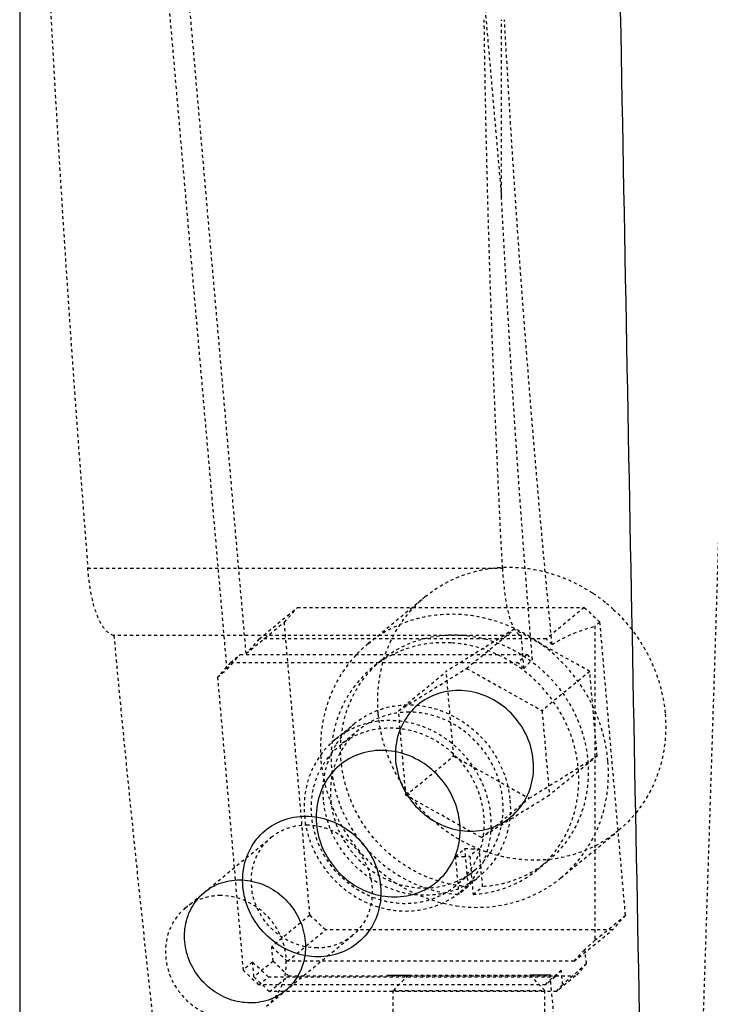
# Model space of a CAD drawing. Header units: millimetres. Extents: x -24622 to 57, y -1603 to 1112.
# Tile 166 of 219: x -583 to -561, y 625 to 658. Entities that reach past the tile are written whole.
import ezdxf

# ---------------------------------------------------------------- set-up
doc = ezdxf.new("R2010")
doc.units = ezdxf.units.MM
doc.linetypes.add('HIDDEN', pattern=[0.2, 0.1, -0.1])
doc.layers.add('DEFAULT_2', color=8, linetype='HIDDEN')

msp = doc.modelspace()

# ---------------------------------------------------------------- linework, layer by layer
at = {"color": 7, "linetype": 'Continuous'}
for p, q in [((-583.268, 671.121), (-583.268, 624.121)), ((-571.159, 626.121), (-570.458, 626.121)), ((-565.759, 626.121), (-566.459, 626.121))]:
    msp.add_line(p, q, dxfattribs=at)
for points, start_tangent, end_tangent in [([(-562.825, 624.121), (-563.71, 671.121)], (-0.019172, 0.999816), (-0.018484, 0.999829)), ([(-566.341, 633.192), (-566.547, 633.985), (-567.002, 634.682), (-567.651, 635.2), (-568.415, 635.475), (-569.203, 635.475), (-569.92, 635.2), (-570.479, 634.682), (-570.812, 633.985), (-570.879, 633.192)], (-0.086906, 0.996217), (0.086906, -0.996217)), ([(-571.337, 633.536), (-572.132, 633.39), (-572.807, 632.971), (-573.278, 632.329), (-573.49, 631.541), (-573.417, 630.702), (-573.068, 629.914), (-572.484, 629.271), (-571.737, 628.852), (-570.915, 628.706)], (-1, 0), (1, 0)), ([(-570.915, 628.706), (-570.12, 628.852), (-569.445, 629.271), (-568.974, 629.914), (-568.762, 630.702), (-568.835, 631.541), (-569.184, 632.329), (-569.768, 632.971), (-570.516, 633.39), (-571.337, 633.536)], (1, 0), (-1, 0)), ([(-570.879, 633.192), (-570.673, 632.399), (-570.219, 631.702), (-569.57, 631.184), (-568.805, 630.909), (-568.017, 630.909), (-567.3, 631.184), (-566.742, 631.702), (-566.409, 632.399), (-566.341, 633.192)], (0.086906, -0.996217), (-0.086906, 0.996217)), ([(-575.911, 629.051), (-575.843, 629.844), (-575.51, 630.541), (-574.952, 631.058), (-574.235, 631.334), (-573.447, 631.334), (-572.682, 631.058), (-572.033, 630.541), (-571.579, 629.844), (-571.373, 629.051)], (-0.086906, 0.996217), (0.086906, -0.996217)), ([(-575.666, 625.211), (-576.359, 625.334), (-576.986, 625.687), (-577.471, 626.219), (-577.766, 626.879), (-577.83, 627.583), (-577.655, 628.244), (-577.264, 628.784), (-576.695, 629.143), (-576.02, 629.268)], (-0.999924, 0.012323), (0.999942, 0.01077)), ([(-576.02, 629.268), (-575.327, 629.144), (-574.701, 628.791), (-574.216, 628.259), (-573.921, 627.599), (-573.856, 626.895), (-574.031, 626.234), (-574.422, 625.694), (-574.992, 625.335), (-575.666, 625.211)], (0.999924, -0.012323), (-0.999942, -0.01077)), ([(-571.373, 629.051), (-571.44, 628.258), (-571.773, 627.561), (-572.332, 627.043), (-573.049, 626.768), (-573.837, 626.768), (-574.601, 627.043), (-575.25, 627.561), (-575.705, 628.258), (-575.911, 629.051)], (0.086906, -0.996217), (-0.086906, 0.996217))]:
    msp.add_spline(points, degree=3, dxfattribs=dict(at, start_tangent=start_tangent, end_tangent=end_tangent))
at = {"layer": 'DEFAULT_2', "color": 8, "linetype": 'HIDDEN'}
for p, q in [((-575.804, 636.727), (-579.428, 678.262)), ((-576.433, 636.21), (-579.479, 671.121)), ((-569.078, 671.121), (-567.391, 651.782)), ((-567.391, 651.782), (-567.391, 657.621)), ((-581.022, 639.537), (-567.357, 639.537)), ((-571.788, 637.052), (-569.901, 638.605)), ((-575.374, 637.21), (-574.116, 638.246)), ((-574.546, 637.763), (-574.116, 638.246)), ((-574.116, 638.246), (-564.661, 638.246)), ((-564.661, 638.246), (-565.918, 637.21)), ((-564.661, 638.246), (-564.146, 637.763)), ((-575.804, 636.727), (-574.546, 637.763)), ((-573.704, 628.103), (-574.546, 637.763)), ((-564.146, 637.763), (-564.309, 637.628)), ((-563.303, 628.103), (-564.146, 637.763)), ((-566.967, 637.533), (-569.209, 636.139)), ((-568.539, 636.239), (-566.967, 637.533)), ((-564.481, 636.139), (-566.967, 637.533)), ((-564.309, 637.628), (-564.309, 627.275)), ((-566.733, 637.322), (-580.164, 637.322)), ((-575.374, 637.21), (-575.804, 636.727)), ((-565.918, 637.21), (-575.374, 637.21)), ((-565.723, 637.027), (-565.918, 637.21)), ((-576.433, 636.21), (-576.003, 636.693)), ((-576.317, 636.434), (-576.003, 636.693)), ((-576.003, 636.693), (-566.547, 636.693)), ((-571.343, 636.512), (-571.657, 636.253)), ((-566.547, 636.693), (-566.862, 636.434)), ((-566.547, 636.693), (-566.371, 636.527)), ((-576.317, 636.434), (-576.748, 635.951)), ((-576.748, 635.951), (-576.433, 636.21)), ((-576.317, 636.434), (-566.862, 636.434)), ((-570.781, 634.845), (-568.539, 636.239)), ((-570.781, 634.845), (-569.209, 636.139)), ((-568.966, 633.351), (-569.209, 636.139)), ((-568.539, 636.239), (-566.054, 634.845)), ((-566.652, 636.237), (-566.862, 636.434)), ((-564.481, 636.139), (-566.054, 634.845)), ((-564.238, 633.351), (-564.481, 636.139)), ((-576.748, 635.951), (-575.905, 626.292)), ((-570.538, 632.056), (-570.781, 634.845)), ((-566.054, 634.845), (-565.81, 632.056)), ((-572.877, 633.89), (-572.248, 634.407)), ((-572.089, 634.214), (-572.718, 633.696)), ((-570.538, 632.056), (-568.966, 633.351)), ((-568.966, 633.351), (-566.48, 631.956)), ((-566.48, 631.956), (-564.238, 633.351)), ((-564.238, 633.351), (-565.81, 632.056)), ((-568.052, 630.662), (-570.538, 632.056)), ((-565.81, 632.056), (-568.052, 630.662)), ((-568.052, 630.662), (-566.48, 631.956)), ((-577.807, 628.343), (-574.976, 630.672)), ((-565.433, 629.331), (-563.546, 630.884)), ((-568.909, 630.045), (-568.595, 630.304)), ((-568.485, 629.045), (-568.595, 630.304)), ((-568.122, 630.304), (-568.436, 630.045)), ((-568.012, 629.045), (-568.122, 630.304)), ((-568.909, 630.045), (-568.799, 628.787)), ((-568.436, 630.045), (-568.327, 628.787)), ((-565.878, 629.872), (-566.192, 629.613)), ((-568.276, 629.581), (-568.905, 629.064)), ((-568.746, 628.871), (-568.117, 629.388)), ((-568.485, 629.045), (-568.799, 628.787)), ((-568.327, 628.787), (-568.012, 629.045)), ((-573.704, 628.103), (-574.962, 627.068)), ((-573.189, 627.62), (-573.704, 628.103)), ((-564.309, 627.275), (-563.303, 628.103)), ((-563.303, 628.103), (-563.734, 627.62)), ((-575.138, 625.1), (-572.307, 627.429)), ((-574.447, 626.585), (-573.189, 627.62)), ((-563.734, 627.62), (-573.189, 627.62)), ((-564.992, 626.585), (-563.734, 627.62)), ((-574.919, 626.585), (-574.962, 627.068)), ((-574.962, 627.068), (-574.447, 626.585)), ((-564.992, 626.585), (-564.645, 626.974)), ((-575.591, 626.551), (-575.905, 626.292)), ((-575.548, 626.068), (-575.591, 626.551)), ((-575.076, 626.068), (-575.591, 626.551)), ((-574.919, 626.585), (-575.548, 626.068)), ((-574.405, 626.102), (-574.919, 626.585)), ((-564.992, 626.585), (-574.447, 626.585)), ((-564.59, 626.505), (-564.949, 626.102)), ((-575.905, 626.292), (-575.39, 625.809)), ((-575.548, 626.068), (-575.034, 625.585)), ((-575.39, 625.809), (-575.076, 626.068)), ((-575.076, 626.068), (-565.621, 626.068)), ((-575.034, 625.585), (-574.405, 626.102)), ((-574.405, 626.102), (-564.949, 626.102)), ((-570.459, 626.121), (-570.959, 625.621)), ((-570.458, 626.121), (-566.459, 626.121)), ((-566.459, 626.121), (-565.959, 625.621)), ((-565.621, 626.068), (-565.935, 625.809)), ((-565.422, 626.29), (-565.621, 626.068)), ((-564.949, 626.102), (-565.578, 625.585)), ((-565.935, 625.809), (-575.39, 625.809)), ((-565.935, 625.809), (-565.776, 625.987)), ((-565.578, 625.585), (-565.373, 625.815)), ((-565.578, 625.585), (-575.034, 625.585)), ((-570.959, 625.621), (-565.959, 625.621)), ((-570.959, 611.121), (-570.959, 625.621)), ((-565.959, 611.121), (-565.959, 625.621))]:
    msp.add_line(p, q, dxfattribs=at)
for centre, radius, start, end in [((144.116, 697.231), 727.429, 182.056933, 184.54902), ((-567.357, 634.245), 5.372, 50.8761, 56.2781), ((-567.385, 634.211), 5.416, 47.1884, 50.8713), ((146.493, 704.776), 729.781, 185.303391, 186.345526), ((-569.14, 633.835), 4.167, 129.4697, 137.1163), ((-568.357, 633.103), 2.809, 265.145, 269.9898), ((-568.357, 633.042), 2.747, 269.9922, 274.9093), ((-568.671, 632.845), 2.809, 265.145, 269.9898), ((-568.672, 632.783), 2.747, 269.9922, 274.9093), ((-568.084, 632.554), 4.173, 308.2951, 309.4626), ((-568.094, 632.567), 4.19, 302.7485, 308.2913)]:
    msp.add_arc(centre, radius, start, end, dxfattribs=at)
at = {"layer": 'DEFAULT_2', "color": 8, "linetype": 'HIDDEN', "extrusion": (0, 0, -1)}
for centre, major_axis, ratio, start_param, end_param in [((-534.37, 622.526), (-11.69, 125.468), 0.251308, -1.411428, -1.263971), ((-534.37, 641.845), (-11.69, 125.468), 0.251308, -1.585784, -1.421345), ((-534.37, 2442.576), (31.797, 1926.568), 0.005681, -3.527495, -3.479072), ((-534.37, 634.117), (-11.69, 125.468), 0.251308, -1.528183, -1.406168), ((-534.37, 601.892), (-31.978, 34.656), 0.300258, 0.055409, 0.15823), ((-534.37, 630.253), (-11.69, 125.468), 0.251308, -1.49969, -1.491033), ((-534.37, 601.892), (-31.978, 34.656), 0.300258, -0.030685, -0.002191), ((-534.37, 660.475), (33.599, 35.938), 0.039107, -3.572619, -3.55017), ((-534.37, 641.845), (-11.69, 125.468), 0.251308, -1.669916, -1.666157), ((-534.37, 659.958), (33.599, 35.938), 0.039107, -3.553929, -3.497597), ((-534.37, 660.475), (33.599, 35.938), 0.039107, -3.493804, -3.465401), ((-534.37, 634.117), (-11.69, 125.468), 0.251308, -1.613584, -1.609791), ((-534.37, 630.253), (-11.69, 125.468), 0.251308, -1.592279, -1.581388)]:
    msp.add_ellipse(centre, major_axis=major_axis, ratio=ratio, start_param=start_param, end_param=end_param, dxfattribs=at)
at = {"layer": 'DEFAULT_2', "color": 8, "linetype": 'HIDDEN'}
for points, start_tangent, end_tangent in [([(-580.165, 637.322), (-580.467, 637.534), (-580.602, 637.74), (-580.722, 638.006), (-580.91, 638.695), (-581.022, 639.537)], (-0.975519, 0.219915), (-0.079194, 0.996859)), ([(-569.902, 638.604), (-568.663, 639.31), (-567.235, 639.573), (-565.758, 639.367), (-564.374, 638.713)], (0.771957, 0.635675), (0.831772, -0.555117)), ([(-567.357, 639.537), (-567.282, 638.695), (-567.151, 638.006), (-567.064, 637.74), (-566.965, 637.534), (-566.733, 637.322)], (0.052503, -0.998621), (0.961131, -0.276092)), ([(-571.451, 634.745), (-571.141, 636.902), (-569.902, 638.604)], (-0.086906, 0.996217), (0.771957, 0.635675)), ([(-563.704, 638.184), (-562.525, 636.609), (-561.996, 634.745)], (0.733639, -0.679539), (0.086906, -0.996217)), ([(-563.883, 633.192), (-564.178, 634.512), (-564.811, 635.732), (-565.734, 636.759), (-566.876, 637.513), (-568.15, 637.938), (-569.459, 638.001), (-570.704, 637.698), (-571.789, 637.052)], (-0.086906, 0.996217), (-0.772038, -0.635577)), ([(-569.05, 637.079), (-570.446, 636.909), (-571.656, 636.254)], (-0.998253, 0.059084), (-0.772065, -0.635544)), ([(-571.342, 636.512), (-570.132, 637.168), (-568.736, 637.338)], (0.772013, 0.635607), (0.998253, -0.059084)), ([(-568.736, 637.338), (-567.505, 637.075), (-566.377, 636.453), (-565.454, 635.531), (-564.823, 634.393), (-564.541, 633.144), (-564.633, 631.9), (-565.093, 630.775), (-565.877, 629.873)], (0.998253, -0.059084), (-0.771857, -0.635797)), ([(-566.191, 629.614), (-565.407, 630.516), (-564.948, 631.641), (-564.855, 632.885), (-565.137, 634.134), (-565.769, 635.272), (-566.691, 636.194), (-567.82, 636.816), (-569.05, 637.079)], (0.771857, 0.635797), (-0.998253, 0.059084)), ([(-572.193, 636.67), (-573.126, 635.082), (-573.338, 633.192)], (-0.680492, -0.732755), (0.086906, -0.996217)), ([(-568.485, 629.045), (-569.715, 629.309), (-570.844, 629.931), (-571.767, 630.854), (-572.398, 631.992), (-572.68, 633.241), (-572.587, 634.485), (-572.127, 635.61), (-571.342, 636.512)], (-0.998253, 0.059084), (0.772013, 0.635607)), ([(-571.656, 636.254), (-572.441, 635.352), (-572.901, 634.227), (-572.994, 632.982), (-572.712, 631.733), (-572.081, 630.595), (-571.159, 629.672), (-570.03, 629.05), (-568.799, 628.787)], (-0.772065, -0.635544), (0.998253, -0.059084)), ([(-572.247, 634.408), (-571.542, 634.827), (-570.733, 635.024), (-569.883, 634.983), (-569.055, 634.706), (-567.713, 633.549), (-567.11, 631.898)], (0.772151, 0.63544), (0.086906, -0.996217)), ([(-567.739, 631.38), (-568.342, 633.031), (-569.683, 634.188), (-570.511, 634.465), (-571.362, 634.506), (-572.171, 634.31), (-572.876, 633.89)], (-0.086906, 0.996217), (-0.772216, -0.63536)), ([(-570.435, 634.796), (-571.322, 634.646), (-572.091, 634.213)], (-1, 0), (-0.771565, -0.636151)), ([(-563.545, 630.885), (-564.629, 630.239), (-565.874, 629.935), (-567.183, 629.998), (-568.457, 630.423), (-569.599, 631.178), (-570.522, 632.204), (-571.156, 633.424), (-571.451, 634.745)], (-0.771957, -0.635675), (-0.086906, 0.996217)), ([(-568.274, 629.583), (-567.718, 630.23), (-567.399, 631.038), (-567.573, 632.817), (-568.73, 634.249), (-569.552, 634.656), (-570.435, 634.796)], (0.771565, 0.636151), (-1, 0)), ([(-561.996, 634.745), (-562.305, 632.588), (-563.545, 630.885)], (0.086906, -0.996217), (-0.771957, -0.635675)), ([(-572.091, 634.213), (-572.647, 633.566), (-572.966, 632.758), (-572.792, 630.979), (-571.635, 629.546), (-570.813, 629.14), (-569.93, 629)], (-0.771565, -0.636151), (1, 0)), ([(-572.824, 633.751), (-572.247, 634.408)], (0.532485, 0.846439), (0.772151, 0.63544)), ([(-572.72, 633.695), (-571.951, 634.128), (-571.064, 634.278)], (0.771521, 0.636204), (1, 0)), ([(-571.064, 634.278), (-570.181, 634.138), (-569.359, 633.732), (-568.202, 632.299), (-568.028, 630.52), (-568.347, 629.712), (-568.903, 629.065)], (1, 0), (-0.771521, -0.636204)), ([(-572.876, 633.89), (-573.683, 632.783), (-573.884, 631.38)], (-0.772216, -0.63536), (0.086906, -0.996217)), ([(-570.559, 628.482), (-571.442, 628.622), (-572.264, 629.029), (-573.421, 630.461), (-573.595, 632.24), (-573.277, 633.048), (-572.72, 633.695)], (-1, 0), (0.771521, 0.636204)), ([(-573.256, 631.898), (-573.189, 632.873), (-572.824, 633.751)], (-0.086906, 0.996217), (0.532485, 0.846439)), ([(-573.338, 633.192), (-572.894, 631.508), (-571.913, 630.036), (-570.518, 628.959), (-568.883, 628.414)], (0.086906, -0.996217), (0.989123, -0.147088)), ([(-565.432, 629.332), (-564.192, 631.035), (-563.883, 633.192)], (0.772038, 0.635577), (-0.086906, 0.996217)), ([(-568.98, 628.91), (-570.398, 628.798), (-571.77, 629.36), (-572.797, 630.474), (-573.256, 631.898)], (-0.947103, -0.320929), (-0.086906, 0.996217)), ([(-567.11, 631.898), (-567.311, 630.495), (-568.118, 629.388)], (0.086906, -0.996217), (-0.772196, -0.635384)), ([(-573.884, 631.38), (-573.281, 629.729), (-571.94, 628.572), (-571.112, 628.295), (-570.261, 628.254), (-569.452, 628.45), (-568.747, 628.87)], (0.086906, -0.996217), (0.772196, 0.635384)), ([(-568.747, 628.87), (-567.94, 629.977), (-567.739, 631.38)], (0.772196, 0.635384), (-0.086906, 0.996217)), ([(-574.978, 630.671), (-574.439, 630.974), (-573.819, 631.079)], (0.771521, 0.636204), (1, 0)), ([(-573.819, 631.079), (-572.625, 630.697), (-571.815, 629.694), (-571.693, 628.449), (-571.916, 627.883), (-572.306, 627.43)], (1, 0), (-0.771521, -0.636204)), ([(-573.465, 627.022), (-574.659, 627.405), (-575.469, 628.407), (-575.59, 629.653), (-575.367, 630.218), (-574.978, 630.671)], (-1, 0), (0.771521, 0.636204)), ([(-565.877, 629.873), (-566.87, 629.292), (-568.012, 629.045)], (-0.771857, -0.635797), (-0.998216, -0.059699)), ([(-569.93, 629), (-569.043, 629.15), (-568.274, 629.583)], (1, 0), (0.771565, 0.636151)), ([(-568.118, 629.388), (-568.98, 628.91)], (-0.772196, -0.635384), (-0.947103, -0.320929)), ([(-568.327, 628.787), (-567.185, 629.034), (-566.191, 629.614)], (0.998216, 0.059699), (0.771857, 0.635797)), ([(-568.903, 629.065), (-569.672, 628.632), (-570.559, 628.482)], (-0.771521, -0.636204), (-1, 0)), ([(-568.883, 628.414), (-567.278, 628.454), (-565.828, 629.043)], (0.989123, -0.147088), (0.841047, 0.540962)), ([(-576.649, 628.75), (-577.269, 628.645), (-577.807, 628.343)], (-1, 0), (-0.772164, -0.635423)), ([(-575.138, 625.1), (-574.747, 625.553), (-574.524, 626.118), (-574.645, 627.364), (-575.455, 628.367), (-576.649, 628.75)], (0.772164, 0.635423), (-1, 0)), ([(-577.807, 628.343), (-578.197, 627.89), (-578.42, 627.325), (-578.299, 626.079), (-577.489, 625.076), (-576.295, 624.693)], (-0.772164, -0.635423), (1, 0)), ([(-572.306, 627.43), (-572.844, 627.127), (-573.465, 627.022)], (-0.771521, -0.636204), (-1, 0))]:
    msp.add_spline(points, degree=3, dxfattribs=dict(at, start_tangent=start_tangent, end_tangent=end_tangent))

doc.saveas('drawing.dxf')
